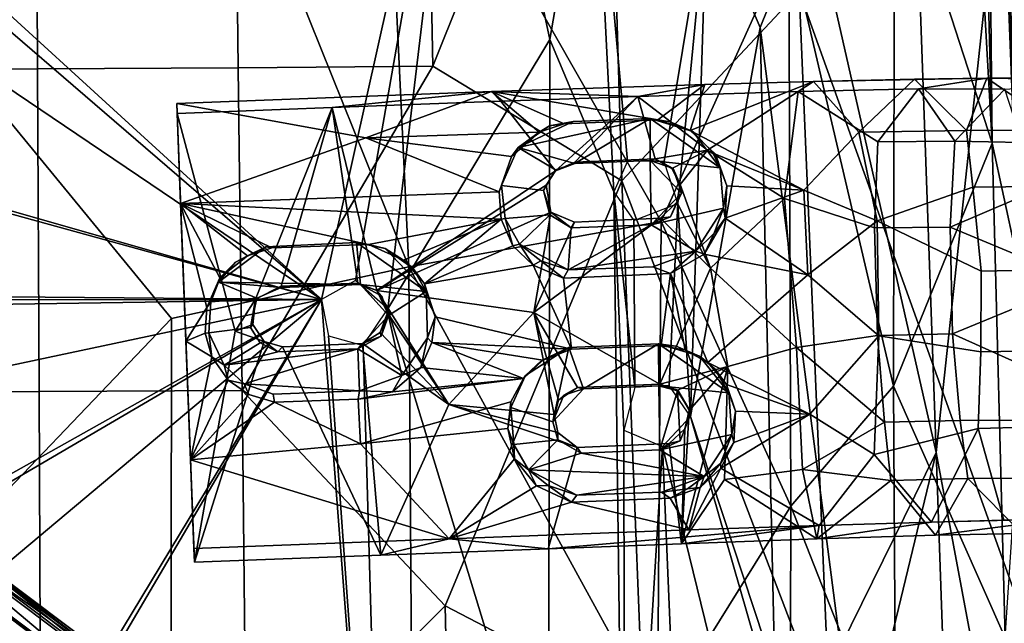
# Model space of a CAD drawing. Header units: millimetres. Extents: x -340 to 319, y -456 to 358.
# Tile 64 of 88: x 110 to 243, y -64 to 17. Entities that reach past the tile are written whole.
import ezdxf

# ---------------------------------------------------------------- set-up
doc = ezdxf.new("R2010")
doc.units = ezdxf.units.MM
doc.layers.add('Layer 01', color=7, linetype='Continuous', true_color=0x000000)

msp = doc.modelspace()

# ---------------------------------------------------------------- linework, layer by layer
at = {"layer": 'Layer 01'}
for points in [[(247.077, -67.779, 463.372), (215.162, 21.343, 462.365), (237.594, 147.547, 450.604), (238.937, 143.584, 450.649)], [(242.605, 41.798, 448.369), (238.786, 146.081, 450.23), (248.409, -103.937, 465.24)], [(245.947, -21.081, 488.82), (238.937, 143.584, 450.649), (239.878, 133.916, 478.123)], [(245.947, -21.081, 488.82), (247.077, -67.779, 463.372), (238.937, 143.584, 450.649)], [(241.238, 0.803, 490.419), (233.457, 139.451, 482.394), (228.051, 41.486, 493.277)], [(233.457, 139.451, 482.394), (241.238, 0.803, 490.419), (237.676, 138.309, 479.515)], [(237.676, 138.309, 479.515), (241.238, 0.803, 490.419), (239.878, 133.916, 478.123)], [(241.238, 0.803, 490.419), (245.947, -21.081, 488.82), (239.878, 133.916, 478.123)], [(191.168, -4.322, 461.595), (188.997, 69.402, 457.997), (195.751, 101.088, 457.156), (215.162, 21.343, 462.365)], [(96.874, 78.265, 487.692), (68.302, 32.736, 489.577), (98.474, 15.808, 491.13), (131.151, 61.697, 489.978)], [(194.159, 73.951, 494.015), (158.961, 56.062, 492.027), (196.52, -9.808, 499.038), (213.733, 28.409, 496.799)], [(16.733, 70.079, 431.97), (150.574, -20.344, 437.249), (-75.512, 44.247, 433.477)], [(16.733, 70.079, 431.97), (75.25, 44.56, 433.459), (150.574, -20.344, 437.249)], [(165.634, 11.208, 456.899), (164.764, 54.795, 455.488), (188.997, 69.402, 457.997)], [(165.634, 11.208, 456.899), (188.997, 69.402, 457.997), (191.168, -4.322, 461.595)], [(-75.512, 44.247, 433.477), (150.574, -20.344, 437.249), (-170.228, 68.124, 432.078)], [(-153.663, -17.77, 437.099), (-170.228, 68.124, 432.078), (150.574, -20.344, 437.249)], [(150.574, -20.344, 437.249), (79.24, 44.84, 433.442), (170.187, 67.586, 432.108)], [(170.187, 67.586, 432.108), (155.177, -17.749, 437.098), (150.574, -20.344, 437.249)], [(159.543, -21.582, 437.3), (155.177, -17.749, 437.098), (170.187, 67.586, 432.108)], [(159.543, -21.582, 437.3), (170.187, 67.586, 432.108), (181.431, 14.776, 435.262)], [(170.187, 67.586, 432.108), (187.355, 49.067, 433.617), (181.431, 14.776, 435.262)], [(131.151, 61.697, 489.978), (98.474, 15.808, 491.13), (130.323, -22.884, 494.309), (162.389, -15.926, 496.134)], [(131.151, 61.697, 489.978), (162.389, -15.926, 496.134), (158.961, 56.062, 492.027)], [(158.961, 56.062, 492.027), (162.389, -15.926, 496.134), (196.52, -9.808, 499.038)], [(138.847, 54.581, 452.568), (139.33, 10.981, 453.458), (112.225, 10.834, 451.201), (112.019, 54.435, 450.512)], [(164.764, 54.795, 455.488), (165.634, 11.208, 456.899), (139.33, 10.981, 453.458), (138.847, 54.581, 452.568)], [(112.019, 54.435, 450.512), (112.225, 10.834, 451.201), (84.643, 10.745, 449.707), (84.579, 54.345, 449.048)], [(187.355, 49.067, 433.617), (190.093, -5.783, 436.857), (181.431, 14.776, 435.262)], [(196.897, -1.701, 437.249), (191.963, -1.642, 436.803), (187.355, 49.067, 433.617), (202.685, 33.259, 436.203)], [(191.963, -1.642, 436.803), (190.093, -5.783, 436.857), (187.355, 49.067, 433.617)], [(79.24, 44.84, 433.442), (150.574, -20.344, 437.249), (75.25, 44.56, 433.459)], [(213.733, 28.409, 496.799), (227.901, -32.03, 498.697), (228.051, 41.486, 493.277)], [(227.901, -32.03, 498.697), (241.238, 0.803, 490.419), (228.051, 41.486, 493.277)], [(242.605, 41.798, 448.369), (233.668, -41.006, 448.219), (231.539, 18.521, 444.646)], [(233.668, -41.006, 448.219), (242.605, 41.798, 448.369), (249.026, -123.079, 458.139)], [(249.026, -123.079, 458.139), (242.605, 41.798, 448.369), (248.409, -103.937, 465.24)], [(202.685, 33.259, 436.203), (216.757, 33.547, 439.177), (209.888, 16.418, 438.432)], [(220.758, -67.272, 445.333), (209.888, 16.418, 438.432), (216.757, 33.547, 439.177), (233.668, -41.006, 448.219)], [(231.539, 18.521, 444.646), (233.668, -41.006, 448.219), (216.757, 33.547, 439.177)], [(202.685, 33.259, 436.203), (198.734, -7.37, 437.845), (196.897, -1.701, 437.249)], [(198.734, -7.37, 437.845), (202.685, 33.259, 436.203), (200.472, -36.142, 439.593)], [(200.472, -36.142, 439.593), (202.685, 33.259, 436.203), (209.888, 16.418, 438.432)], [(196.52, -9.808, 499.038), (214.018, -48.264, 501.477), (213.733, 28.409, 496.799)], [(213.733, 28.409, 496.799), (214.018, -48.264, 501.477), (227.901, -32.03, 498.697)], [(219.324, -77.985, 468.248), (191.168, -4.322, 461.595), (215.162, 21.343, 462.365)], [(219.324, -77.985, 468.248), (215.162, 21.343, 462.365), (247.077, -67.779, 463.372)], [(200.472, -36.142, 439.593), (209.888, 16.418, 438.432), (211.859, -70.66, 443.409)], [(220.758, -67.272, 445.333), (211.859, -70.66, 443.409), (209.888, 16.418, 438.432)], [(98.474, 15.808, 491.13), (98.701, -55.944, 494.597), (130.323, -22.884, 494.309)], [(181.249, -92.842, 441.516), (159.543, -21.582, 437.3), (181.431, 14.776, 435.262)], [(191.59, -123.612, 443.713), (181.249, -92.842, 441.516), (181.431, 14.776, 435.262), (190.093, -5.783, 436.857)], [(112.225, 10.834, 451.201), (112.433, -32.78, 452.535), (84.68, -32.869, 451.021), (84.643, 10.745, 449.707)], [(139.33, 10.981, 453.458), (139.847, -32.633, 454.924), (112.433, -32.78, 452.535), (112.225, 10.834, 451.201)], [(139.847, -32.633, 454.924), (139.33, 10.981, 453.458), (165.634, 11.208, 456.899)], [(167.312, -61.714, 460.051), (139.847, -32.633, 454.924), (165.634, 11.208, 456.899), (191.168, -4.322, 461.595)], [(240.536, 9.567, 426.03), (217.074, 9.137, 422.606), (215.016, 7.786, 440.102), (231.272, 8.139, 442.572)], [(230.728, 9.435, 424.237), (217.074, 9.137, 422.606), (240.536, 9.567, 426.03)], [(223.2, 2.285, 422.53), (217.074, 9.137, 422.606), (230.728, 9.435, 424.237)], [(230.728, 9.435, 424.237), (237.785, 2.491, 424.632), (223.2, 2.285, 422.53)], [(237.785, 2.491, 424.632), (230.728, 9.435, 424.237), (240.536, 9.567, 426.03)], [(231.272, 8.139, 442.572), (242.948, 8.075, 446.885), (260.665, 9.269, 434.02), (240.536, 9.567, 426.03)], [(237.785, 2.491, 424.632), (240.536, 9.567, 426.03), (250.9, 2.568, 427.916)], [(240.536, 9.567, 426.03), (248.712, 9.573, 428.244), (250.9, 2.568, 427.916)], [(248.712, 9.573, 428.244), (240.536, 9.567, 426.03), (255.438, 9.469, 430.942)], [(255.438, 9.469, 430.942), (240.536, 9.567, 426.03), (260.665, 9.269, 434.02)], [(202.403, 8.729, 421.543), (196.031, 3.921, 420.823), (173.576, 7.775, 420.421)], [(202.403, 8.729, 421.543), (173.576, 7.775, 420.421), (193.362, 7.101, 438.612)], [(215.016, 7.786, 440.102), (217.074, 9.137, 422.606), (202.403, 8.729, 421.543), (193.362, 7.101, 438.612)], [(200.429, 2.495, 420.816), (196.031, 3.921, 420.823), (202.403, 8.729, 421.543)], [(200.429, 2.495, 420.816), (217.074, 9.137, 422.606), (223.2, 2.285, 422.53), (215.787, -5.543, 421.487)], [(217.074, 9.137, 422.606), (200.429, 2.495, 420.816), (202.403, 8.729, 421.543)], [(215.016, 7.786, 440.102), (225.794, 0.948, 442.743), (231.272, 8.139, 442.572)], [(231.272, 8.139, 442.572), (225.794, 0.948, 442.743), (236.207, 1.081, 445.478)], [(242.948, 8.075, 446.885), (231.272, 8.139, 442.572), (236.207, 1.081, 445.478)], [(245.275, 0.886, 450.563), (242.948, 8.075, 446.885), (236.207, 1.081, 445.478)], [(156.598, 1.495, 419.766), (131.036, 6.17, 419.997), (173.576, 7.775, 420.421)], [(173.576, 7.775, 420.421), (131.036, 6.17, 419.997), (131.085, 4.79, 437.391), (152.011, 5.596, 437.571)], [(152.011, 5.596, 437.571), (174.832, 6.449, 437.99), (173.576, 7.775, 420.421)], [(180.001, 2.263, 420.222), (156.598, 1.495, 419.766), (173.576, 7.775, 420.421)], [(173.576, 7.775, 420.421), (183.397, 3.411, 420.379), (180.001, 2.263, 420.222)], [(183.397, 3.411, 420.379), (173.576, 7.775, 420.421), (196.031, 3.921, 420.823)], [(193.362, 7.101, 438.612), (173.576, 7.775, 420.421), (174.832, 6.449, 437.99)], [(174.832, 6.449, 437.99), (182.198, -2.93, 438.969), (193.362, 7.101, 438.612)], [(193.362, 7.101, 438.612), (182.198, -2.93, 438.969), (184.835, -1.769, 438.998)], [(193.362, 7.101, 438.612), (184.835, -1.769, 438.998), (195.666, -1.343, 439.555)], [(215.016, 7.786, 440.102), (193.362, 7.101, 438.612), (202.772, -0.147, 439.966)], [(202.772, -0.147, 439.966), (193.362, 7.101, 438.612), (195.666, -1.343, 439.555)], [(213.162, -6.667, 441.7), (215.016, 7.786, 440.102), (202.772, -0.147, 439.966)], [(225.794, 0.948, 442.743), (215.016, 7.786, 440.102), (213.162, -6.667, 441.7), (225.339, -10.659, 444.086)], [(156.598, 1.495, 419.766), (131.554, -7.344, 419.221), (131.036, 6.17, 419.997)], [(131.554, -7.344, 419.221), (131.085, 4.79, 437.391), (131.036, 6.17, 419.997)], [(138.93, -24.59, 439.176), (141.673, -20.268, 438.936), (152.011, 5.596, 437.571), (131.085, 4.79, 437.391)], [(141.673, -20.268, 438.936), (145.155, -18.55, 438.912), (152.011, 5.596, 437.571)], [(155.481, -18.145, 439.074), (152.011, 5.596, 437.571), (145.155, -18.55, 438.912)], [(174.832, 6.449, 437.99), (152.011, 5.596, 437.571), (158.077, -19.115, 439.18), (182.198, -2.93, 438.969)], [(152.011, 5.596, 437.571), (155.481, -18.145, 439.074), (158.077, -19.115, 439.18)], [(132.27, -25.95, 419.822), (131.085, 4.79, 437.391), (131.554, -7.344, 419.221)], [(131.085, 4.79, 437.391), (132.27, -25.95, 419.822), (133.415, -55.84, 440.914)], [(133.415, -55.84, 440.914), (138.93, -24.59, 439.176), (131.085, 4.79, 437.391)], [(184.842, -1.958, 430.946), (177.154, 0.222, 430.801), (195.002, 4.126, 430.613)], [(195.002, 4.126, 430.613), (177.154, 0.222, 430.801), (184.622, 3.722, 430.614)], [(184.622, 3.722, 430.614), (183.397, 3.411, 420.379), (196.031, 3.921, 420.823), (195.002, 4.126, 430.613)], [(184.842, -1.958, 430.946), (195.002, 4.126, 430.613), (195.004, -1.565, 430.946)], [(197.696, 3.687, 427.93), (195.002, 4.126, 430.613), (196.031, 3.921, 420.823)], [(200.782, 2.355, 427.749), (195.002, 4.126, 430.613), (197.696, 3.687, 427.93)], [(204.485, -2.542, 431.025), (195.002, 4.126, 430.613), (200.782, 2.355, 427.749)], [(204.485, -2.542, 431.025), (195.004, -1.565, 430.946), (195.002, 4.126, 430.613)], [(177.154, 0.222, 430.801), (181.392, 3.112, 430.651), (184.622, 3.722, 430.614)], [(177.154, 0.222, 430.801), (180.001, 2.263, 420.222), (181.392, 3.112, 430.651)], [(181.392, 3.112, 430.651), (180.001, 2.263, 420.222), (183.397, 3.411, 420.379)], [(183.397, 3.411, 420.379), (184.622, 3.722, 430.614), (181.392, 3.112, 430.651)], [(197.696, 3.687, 427.93), (196.031, 3.921, 420.823), (200.429, 2.495, 420.816)], [(197.696, 3.687, 427.93), (200.429, 2.495, 420.816), (200.782, 2.355, 427.749)], [(131.554, -7.344, 419.221), (156.598, 1.495, 419.766), (174.586, -5.767, 419.758)], [(176.249, -1.024, 419.96), (156.598, 1.495, 419.766), (180.001, 2.263, 420.222)], [(174.586, -5.767, 419.758), (156.598, 1.495, 419.766), (176.249, -1.024, 419.96)], [(180.001, 2.263, 420.222), (177.154, 0.222, 430.801), (176.249, -1.024, 419.96)], [(203.829, -0.698, 420.933), (203.45, -0.43, 428.183), (200.782, 2.355, 427.749), (200.429, 2.495, 420.816)], [(203.829, -0.698, 420.933), (200.429, 2.495, 420.816), (215.787, -5.543, 421.487)], [(204.485, -2.542, 431.025), (200.782, 2.355, 427.749), (203.45, -0.43, 428.183)], [(225.714, -9.705, 422.368), (215.787, -5.543, 421.487), (223.2, 2.285, 422.53)], [(223.2, 2.285, 422.53), (237.785, 2.491, 424.632), (238.622, -5.149, 424.299), (225.714, -9.705, 422.368)], [(237.785, 2.491, 424.632), (250.9, 2.568, 427.916), (251.941, -5.031, 427.576), (238.622, -5.149, 424.299)], [(176.249, -1.024, 419.96), (177.154, 0.222, 430.801), (174.915, -4.911, 431.095), (174.586, -5.767, 419.758)], [(180.603, -5.622, 431.151), (174.915, -4.911, 431.095), (177.154, 0.222, 430.801), (182.232, -2.811, 430.996)], [(184.842, -1.958, 430.946), (182.232, -2.811, 430.996), (177.154, 0.222, 430.801)], [(225.794, 0.948, 442.743), (225.339, -10.659, 444.086), (235.553, -10.573, 447.015), (236.207, 1.081, 445.478)], [(227.901, -32.03, 498.697), (243.001, -66.02, 494.912), (241.238, 0.803, 490.419)], [(236.207, 1.081, 445.478), (235.553, -10.573, 447.015), (244.537, -6.735, 451.685), (245.275, 0.886, 450.563)], [(241.238, 0.803, 490.419), (243.001, -66.02, 494.912), (245.947, -21.081, 488.82)], [(197.956, -2.62, 439.831), (202.772, -0.147, 439.966), (195.666, -1.343, 439.555)], [(197.956, -2.62, 439.831), (199.085, -4.795, 440.105), (202.772, -0.147, 439.966)], [(203.153, -16.092, 441.343), (213.162, -6.667, 441.7), (202.772, -0.147, 439.966), (199.085, -4.795, 440.105)], [(203.45, -0.43, 428.183), (203.829, -0.698, 420.933), (204.485, -2.542, 431.025)], [(205.364, -4.972, 420.868), (204.485, -2.542, 431.025), (203.829, -0.698, 420.933)], [(205.364, -4.972, 420.868), (203.829, -0.698, 420.933), (215.787, -5.543, 421.487)], [(182.198, -2.93, 438.969), (184.842, -1.958, 430.946), (184.835, -1.769, 438.998)], [(182.232, -2.811, 430.996), (184.842, -1.958, 430.946), (182.198, -2.93, 438.969)], [(184.842, -1.958, 430.946), (195.004, -1.565, 430.946), (195.666, -1.343, 439.555), (184.835, -1.769, 438.998)], [(198.13, -2.641, 433.091), (195.666, -1.343, 439.555), (195.004, -1.565, 430.946)], [(195.004, -1.565, 430.946), (204.485, -2.542, 431.025), (204.905, -7.993, 431.338), (195.167, -10.236, 431.452)], [(199.258, -5.976, 433.476), (198.13, -2.641, 433.091), (195.004, -1.565, 430.946)], [(195.004, -1.565, 430.946), (195.167, -10.236, 431.452), (199.258, -5.976, 433.476)], [(197.956, -2.62, 439.831), (195.666, -1.343, 439.555), (198.13, -2.641, 433.091)], [(198.13, -2.641, 433.091), (199.085, -4.795, 440.105), (197.956, -2.62, 439.831)], [(198.13, -2.641, 433.091), (199.258, -5.976, 433.476), (199.085, -4.795, 440.105)], [(204.905, -7.993, 431.338), (204.485, -2.542, 431.025), (205.364, -4.972, 420.868)], [(180.941, -4.885, 439.055), (182.198, -2.93, 438.969), (158.077, -19.115, 439.18)], [(182.232, -2.811, 430.996), (182.198, -2.93, 438.969), (180.941, -4.885, 439.055), (180.603, -5.622, 431.151)], [(181.582, -8.527, 439.349), (180.941, -4.885, 439.055), (158.077, -19.115, 439.18)], [(167.312, -61.714, 460.051), (191.168, -4.322, 461.595), (194.032, -75.633, 465.582)], [(174.915, -4.911, 431.095), (175.421, -9.388, 431.358), (174.859, -9.464, 419.729), (174.586, -5.767, 419.758)], [(180.603, -5.622, 431.151), (181.473, -8.877, 431.342), (175.421, -9.388, 431.358), (174.915, -4.911, 431.095)], [(180.603, -5.622, 431.151), (180.941, -4.885, 439.055), (181.582, -8.527, 439.349)], [(194.032, -75.633, 465.582), (191.168, -4.322, 461.595), (219.324, -77.985, 468.248)], [(199.085, -4.795, 440.105), (199.258, -5.976, 433.476), (198.622, -7.2, 440.273)], [(198.622, -7.2, 440.273), (203.153, -16.092, 441.343), (199.085, -4.795, 440.105)], [(205.161, -9.336, 420.786), (204.905, -7.993, 431.338), (205.364, -4.972, 420.868)], [(205.364, -4.972, 420.868), (215.787, -5.543, 421.487), (205.161, -9.336, 420.786)], [(238.622, -5.149, 424.299), (239.747, -16.502, 424.472), (225.714, -9.705, 422.368)], [(238.622, -5.149, 424.299), (251.941, -5.031, 427.576), (252.824, -16.225, 427.634), (239.747, -16.502, 424.472)], [(131.554, -7.344, 419.221), (174.586, -5.767, 419.758), (174.859, -9.464, 419.729)], [(181.473, -8.877, 431.342), (180.603, -5.622, 431.151), (181.582, -8.527, 439.349)], [(192.96, -32.209, 438.609), (190.093, -5.783, 436.857), (192.789, -9.67, 437.326)], [(192.96, -32.209, 438.609), (191.466, -37.993, 438.811), (190.093, -5.783, 436.857)], [(190.093, -5.783, 436.857), (191.466, -37.993, 438.811), (191.59, -123.612, 443.713)], [(199.258, -5.976, 433.476), (195.167, -10.236, 431.452), (197.774, -9.143, 433.616)], [(197.774, -9.143, 433.616), (198.622, -7.2, 440.273), (199.258, -5.976, 433.476)], [(216.319, -17.018, 421.648), (205.161, -9.336, 420.786), (215.787, -5.543, 421.487)], [(225.714, -9.705, 422.368), (216.319, -17.018, 421.648), (215.787, -5.543, 421.487)], [(143.872, -13.365, 419.386), (140.579, -14.417, 419.379), (131.554, -7.344, 419.221)], [(131.554, -7.344, 419.221), (140.579, -14.417, 419.379), (136.834, -17.421, 419.437)], [(131.554, -7.344, 419.221), (136.834, -17.421, 419.437), (135.085, -21.399, 419.589)], [(143.872, -13.365, 419.386), (131.554, -7.344, 419.221), (156.926, -12.918, 419.498)], [(174.859, -9.464, 419.729), (156.926, -12.918, 419.498), (131.554, -7.344, 419.221)], [(135.085, -21.399, 419.589), (132.27, -25.95, 419.822), (131.554, -7.344, 419.221)], [(192.96, -32.209, 438.609), (192.789, -9.67, 437.326), (198.734, -7.37, 437.845), (197.594, -31.943, 439.069)], [(198.622, -7.2, 440.273), (197.774, -9.143, 433.616), (196.396, -9.325, 440.328)], [(196.396, -9.325, 440.328), (203.153, -16.092, 441.343), (198.622, -7.2, 440.273)], [(200.472, -36.142, 439.593), (197.594, -31.943, 439.069), (198.734, -7.37, 437.845)], [(203.153, -16.092, 441.343), (214.784, -26.815, 443.289), (213.162, -6.667, 441.7)], [(213.162, -6.667, 441.7), (214.784, -26.815, 443.289), (225.746, -25.199, 445.132), (225.339, -10.659, 444.086)], [(244.228, -14.16, 452.503), (244.537, -6.735, 451.685), (235.553, -10.573, 447.015)], [(181.582, -8.527, 439.349), (158.077, -19.115, 439.18), (179.279, -22.109, 440.081)], [(177.336, -12.856, 431.565), (175.421, -9.388, 431.358), (181.473, -8.877, 431.342)], [(183.938, -16.325, 431.782), (177.336, -12.856, 431.565), (181.473, -8.877, 431.342), (184.351, -10.66, 431.454)], [(184.805, -9.878, 439.593), (181.582, -8.527, 439.349), (179.279, -22.109, 440.081)], [(181.582, -8.527, 439.349), (184.351, -10.66, 431.454), (181.473, -8.877, 431.342)], [(184.805, -9.878, 439.593), (184.351, -10.66, 431.454), (181.582, -8.527, 439.349)], [(204.905, -7.993, 431.338), (201.195, -13.785, 431.672), (195.167, -10.236, 431.452)], [(197.774, -9.143, 433.616), (195.167, -10.236, 431.452), (196.396, -9.325, 440.328)], [(203.679, -11.368, 428.588), (201.195, -13.785, 431.672), (204.905, -7.993, 431.338)], [(204.905, -7.993, 431.338), (205.161, -9.336, 420.786), (203.679, -11.368, 428.588)], [(174.859, -9.464, 419.729), (161.692, -14.999, 419.609), (156.926, -12.918, 419.498)], [(164.534, -18.214, 419.739), (161.692, -14.999, 419.609), (174.859, -9.464, 419.729)], [(196.023, -77.226, 502.316), (196.52, -9.808, 499.038), (162.389, -15.926, 496.134)], [(174.859, -9.464, 419.729), (176.436, -13.071, 419.828), (164.534, -18.214, 419.739)], [(175.421, -9.388, 431.358), (176.436, -13.071, 419.828), (174.859, -9.464, 419.729)], [(177.336, -12.856, 431.565), (176.436, -13.071, 419.828), (175.421, -9.388, 431.358)], [(179.279, -22.109, 440.081), (196.396, -9.325, 440.328), (184.805, -9.878, 439.593)], [(196.308, -31.772, 441.577), (203.153, -16.092, 441.343), (196.396, -9.325, 440.328), (179.279, -22.109, 440.081)], [(201.195, -13.785, 431.672), (183.938, -16.325, 431.782), (195.167, -10.236, 431.452)], [(183.938, -16.325, 431.782), (184.351, -10.66, 431.454), (195.167, -10.236, 431.452)], [(184.351, -10.66, 431.454), (184.805, -9.878, 439.593), (196.396, -9.325, 440.328), (195.167, -10.236, 431.452)], [(196.52, -9.808, 499.038), (196.023, -77.226, 502.316), (214.018, -48.264, 501.477)], [(203.679, -11.368, 428.588), (205.161, -9.336, 420.786), (202.307, -14.199, 420.724)], [(216.319, -17.018, 421.648), (202.307, -14.199, 420.724), (205.161, -9.336, 420.786)], [(216.319, -17.018, 421.648), (225.714, -9.705, 422.368), (225.903, -25.253, 423.009)], [(225.339, -10.659, 444.086), (225.746, -25.199, 445.132), (235.877, -24.99, 448.112), (235.553, -10.573, 447.015)], [(239.747, -16.502, 424.472), (239.709, -27.394, 425.241), (225.903, -25.253, 423.009), (225.714, -9.705, 422.368)], [(235.553, -10.573, 447.015), (235.877, -24.99, 448.112), (244.32, -21.516, 453.051), (244.228, -14.16, 452.503)], [(202.307, -14.199, 420.724), (201.195, -13.785, 431.672), (203.679, -11.368, 428.588)], [(155.336, -12.628, 431.498), (155.848, -18.295, 431.845), (136.663, -18.001, 431.773), (143.062, -13.198, 431.501)], [(143.062, -13.198, 431.501), (136.663, -18.001, 431.773), (138.972, -15.289, 431.603)], [(143.062, -13.198, 431.501), (138.972, -15.289, 431.603), (140.579, -14.417, 419.379)], [(143.872, -13.365, 419.386), (143.062, -13.198, 431.501), (140.579, -14.417, 419.379)], [(155.336, -12.628, 431.498), (143.062, -13.198, 431.501), (143.872, -13.365, 419.386), (156.926, -12.918, 419.498)], [(159.208, -13.441, 427.237), (155.336, -12.628, 431.498), (156.926, -12.918, 419.498)], [(159.208, -13.441, 427.237), (164.757, -19.234, 431.906), (155.336, -12.628, 431.498)], [(164.757, -19.234, 431.906), (155.848, -18.295, 431.845), (155.336, -12.628, 431.498)], [(156.926, -12.918, 419.498), (161.692, -14.999, 419.609), (159.208, -13.441, 427.237)], [(164.534, -18.214, 419.739), (176.436, -13.071, 419.828), (179.22, -15.686, 419.959)], [(177.336, -12.856, 431.565), (179.22, -15.686, 419.959), (176.436, -13.071, 419.828)], [(180.217, -15.116, 431.706), (179.22, -15.686, 419.959), (177.336, -12.856, 431.565)], [(177.336, -12.856, 431.565), (183.938, -16.325, 431.782), (180.217, -15.116, 431.706)], [(140.579, -14.417, 419.379), (138.972, -15.289, 431.603), (136.834, -17.421, 419.437)], [(159.208, -13.441, 427.237), (161.692, -14.999, 419.609), (162.959, -16.131, 425.912)], [(159.208, -13.441, 427.237), (162.959, -16.131, 425.912), (164.757, -19.234, 431.906)], [(201.195, -13.785, 431.672), (195.385, -15.915, 431.784), (183.938, -16.325, 431.782)], [(201.195, -13.785, 431.672), (197.759, -16.825, 420.527), (195.385, -15.915, 431.784)], [(197.759, -16.825, 420.527), (201.195, -13.785, 431.672), (202.307, -14.199, 420.724)], [(197.759, -16.825, 420.527), (202.307, -14.199, 420.724), (216.319, -17.018, 421.648), (202.818, -28.85, 421.547)], [(162.894, -90.639, 499.473), (162.389, -15.926, 496.134), (130.323, -22.884, 494.309), (130.221, -95.365, 497.42)], [(138.972, -15.289, 431.603), (136.663, -18.001, 431.773), (136.834, -17.421, 419.437)], [(164.534, -18.214, 419.739), (162.959, -16.131, 425.912), (161.692, -14.999, 419.609)], [(162.389, -15.926, 496.134), (162.894, -90.639, 499.473), (196.023, -77.226, 502.316)], [(164.534, -18.214, 419.739), (179.22, -15.686, 419.959), (184.393, -27.059, 420.711), (165.974, -22.688, 420.024)], [(179.22, -15.686, 419.959), (180.217, -15.116, 431.706), (183.32, -17.432, 420.123)], [(179.22, -15.686, 419.959), (183.32, -17.432, 420.123), (184.393, -27.059, 420.711)], [(183.938, -16.325, 431.782), (183.32, -17.432, 420.123), (180.217, -15.116, 431.706)], [(183.32, -17.432, 420.123), (183.938, -16.325, 431.782), (195.385, -15.915, 431.784), (197.759, -16.825, 420.527)], [(164.757, -19.234, 431.906), (162.959, -16.131, 425.912), (164.534, -18.214, 419.739)], [(197.759, -16.825, 420.527), (196.517, -26.552, 421.153), (184.393, -27.059, 420.711), (183.32, -17.432, 420.123)], [(205.495, -29.386, 442.275), (203.153, -16.092, 441.343), (196.308, -31.772, 441.577)], [(199.748, -27.183, 421.36), (196.517, -26.552, 421.153), (197.759, -16.825, 420.527)], [(199.748, -27.183, 421.36), (197.759, -16.825, 420.527), (202.818, -28.85, 421.547)], [(225.903, -25.253, 423.009), (216.585, -35.803, 423.332), (202.818, -28.85, 421.547), (216.319, -17.018, 421.648)], [(205.495, -29.386, 442.275), (214.784, -26.815, 443.289), (203.153, -16.092, 441.343)], [(239.747, -16.502, 424.472), (252.824, -16.225, 427.634), (253.114, -27.165, 428.515), (239.709, -27.394, 425.241)], [(-149.825, -20.604, 437.265), (-153.663, -17.77, 437.099), (150.574, -20.344, 437.249)], [(136.834, -17.421, 419.437), (136.663, -18.001, 431.773), (135.618, -20.666, 431.922), (135.085, -21.399, 419.589)], [(136.663, -18.001, 431.773), (141.842, -20.161, 431.919), (135.618, -20.666, 431.922)], [(145.16, -18.716, 431.834), (141.842, -20.161, 431.919), (136.663, -18.001, 431.773)], [(136.663, -18.001, 431.773), (155.848, -18.295, 431.845), (145.16, -18.716, 431.834)], [(145.16, -18.716, 431.834), (145.155, -18.55, 438.912), (141.673, -20.268, 438.936), (141.842, -20.161, 431.919)], [(145.155, -18.55, 438.912), (145.16, -18.716, 431.834), (155.848, -18.295, 431.845), (155.481, -18.145, 439.074)], [(155.848, -18.295, 431.845), (158.077, -19.115, 439.18), (155.481, -18.145, 439.074)], [(164.757, -19.234, 431.906), (159.642, -22.498, 432.087), (155.848, -18.295, 431.845)], [(158.742, -19.89, 434.209), (158.077, -19.115, 439.18), (155.848, -18.295, 431.845)], [(158.742, -19.89, 434.209), (155.848, -18.295, 431.845), (159.642, -22.498, 432.087)], [(164.534, -18.214, 419.739), (165.974, -22.688, 420.024), (164.757, -19.234, 431.906)], [(158.742, -19.89, 434.209), (159.494, -22.135, 439.406), (158.077, -19.115, 439.18)], [(158.077, -19.115, 439.18), (159.494, -22.135, 439.406), (167.811, -34.508, 440.332)], [(179.279, -22.109, 440.081), (158.077, -19.115, 439.18), (167.811, -34.508, 440.332)], [(159.642, -22.498, 432.087), (159.494, -22.135, 439.406), (158.742, -19.89, 434.209)], [(161.462, -30.584, 432.563), (159.642, -22.498, 432.087), (164.757, -19.234, 431.906), (164.939, -25.497, 432.275)], [(165.974, -22.688, 420.024), (164.939, -25.497, 432.275), (164.757, -19.234, 431.906)], [(150.574, -20.344, 437.249), (-74.704, -146.791, 444.636), (-179.362, -90.332, 441.339)], [(-179.362, -90.332, 441.339), (-150.609, -24.858, 437.513), (150.574, -20.344, 437.249)], [(150.574, -20.344, 437.249), (-150.609, -24.858, 437.513), (-149.825, -20.604, 437.265)], [(-71.543, -150.43, 444.848), (150.574, -20.344, 437.249), (-85.976, -218.806, 448.843)], [(72.472, -149.481, 444.793), (-85.976, -218.806, 448.843), (150.574, -20.344, 437.249)], [(-71.543, -150.43, 444.848), (-74.704, -146.791, 444.636), (150.574, -20.344, 437.249)], [(76.233, -146.59, 444.624), (72.472, -149.481, 444.793), (150.574, -20.344, 437.249)], [(76.233, -146.59, 444.624), (150.574, -20.344, 437.249), (159.341, -134.049, 443.891)], [(135.085, -21.399, 419.589), (135.618, -20.666, 431.922), (135.354, -24.835, 432.161), (134.86, -24.876, 419.791)], [(135.618, -20.666, 431.922), (141.842, -20.161, 431.919), (141.007, -24.132, 432.144), (135.354, -24.835, 432.161)], [(141.326, -23.707, 439.154), (141.673, -20.268, 438.936), (138.93, -24.59, 439.176)], [(141.673, -20.268, 438.936), (141.007, -24.132, 432.144), (141.842, -20.161, 431.919)], [(141.007, -24.132, 432.144), (141.673, -20.268, 438.936), (141.326, -23.707, 439.154)], [(150.574, -20.344, 437.249), (151.555, -25.239, 437.536), (159.341, -134.049, 443.891)], [(132.27, -25.95, 419.822), (135.085, -21.399, 419.589), (134.86, -24.876, 419.791)], [(161.462, -30.584, 432.563), (155.485, -26.995, 432.34), (159.642, -22.498, 432.087)], [(159.642, -22.498, 432.087), (155.485, -26.995, 432.34), (158.64, -25.263, 436.547)], [(159.543, -21.582, 437.3), (181.249, -92.842, 441.516), (159.341, -134.049, 443.891), (156.237, -26.564, 437.613)], [(158.64, -25.263, 436.547), (158.499, -24.809, 439.531), (159.494, -22.135, 439.406)], [(158.499, -24.809, 439.531), (167.811, -34.508, 440.332), (159.494, -22.135, 439.406)], [(158.64, -25.263, 436.547), (159.494, -22.135, 439.406), (159.642, -22.498, 432.087)], [(179.279, -22.109, 440.081), (167.811, -34.508, 440.332), (182.041, -35.887, 440.934)], [(196.308, -31.772, 441.577), (179.279, -22.109, 440.081), (185.177, -32.235, 440.913)], [(182.645, -33.925, 440.858), (185.177, -32.235, 440.913), (179.279, -22.109, 440.081)], [(182.645, -33.925, 440.858), (179.279, -22.109, 440.081), (182.041, -35.887, 440.934)], [(244.811, -28.996, 453.352), (244.32, -21.516, 453.051), (235.877, -24.99, 448.112)], [(98.701, -55.944, 494.597), (130.221, -95.365, 497.42), (130.323, -22.884, 494.309)], [(138.93, -24.59, 439.176), (142.84, -26.005, 439.314), (141.326, -23.707, 439.154)], [(142.84, -26.005, 439.314), (142.321, -26.177, 432.265), (141.007, -24.132, 432.144), (141.326, -23.707, 439.154)], [(165.974, -22.688, 420.024), (165.511, -26.128, 420.227), (164.939, -25.497, 432.275)], [(165.511, -26.128, 420.227), (165.974, -22.688, 420.024), (184.393, -27.059, 420.711)], [(123.423, -70.315, 156.115), (69.797, -29.586, 149.921), (62.613, -24.637, 172.266)], [(62.613, -24.637, 172.266), (93.148, -48.832, 165.252), (123.423, -70.315, 156.115)], [(134.86, -24.876, 419.791), (135.769, -28.099, 420.059), (132.27, -25.95, 419.822)], [(138.93, -24.59, 439.176), (133.415, -55.84, 440.914), (142.84, -26.005, 439.314)], [(134.86, -24.876, 419.791), (135.354, -24.835, 432.161), (135.769, -28.099, 420.059)], [(135.354, -24.835, 432.161), (141.007, -24.132, 432.144), (142.321, -26.177, 432.265), (137.423, -29.205, 432.426)], [(137.423, -29.205, 432.426), (135.769, -28.099, 420.059), (135.354, -24.835, 432.161)], [(156.237, -26.564, 437.613), (159.341, -134.049, 443.891), (151.555, -25.239, 437.536)], [(158.64, -25.263, 436.547), (155.485, -26.995, 432.34), (156.122, -26.286, 439.557)], [(158.64, -25.263, 436.547), (156.122, -26.286, 439.557), (158.499, -24.809, 439.531)], [(167.811, -34.508, 440.332), (158.499, -24.809, 439.531), (156.122, -26.286, 439.557)], [(225.746, -25.199, 445.132), (214.784, -26.815, 443.289), (226.693, -36.904, 445.433)], [(225.274, -41.273, 424.981), (216.585, -35.803, 423.332), (225.903, -25.253, 423.009)], [(225.903, -25.253, 423.009), (239.709, -27.394, 425.241), (239.359, -37.771, 426.491), (225.274, -41.273, 424.981)], [(225.746, -25.199, 445.132), (226.693, -36.904, 445.433), (236.903, -36.657, 448.279), (235.877, -24.99, 448.112)], [(235.877, -24.99, 448.112), (236.903, -36.657, 448.279), (245.71, -36.633, 453.407), (244.811, -28.996, 453.352)], [(132.886, -41.984, 421.517), (132.27, -25.95, 419.822), (135.769, -28.099, 420.059)], [(132.886, -41.984, 421.517), (133.415, -55.84, 440.914), (132.27, -25.95, 419.822)], [(142.84, -26.005, 439.314), (133.415, -55.84, 440.914), (158.628, -54.869, 441.18), (145.305, -26.729, 439.382)], [(137.423, -29.205, 432.426), (142.321, -26.177, 432.265), (144.705, -27.404, 432.343)], [(142.321, -26.177, 432.265), (142.84, -26.005, 439.314), (144.705, -27.404, 432.343)], [(144.705, -27.404, 432.343), (142.84, -26.005, 439.314), (145.305, -26.729, 439.382)], [(145.305, -26.729, 439.382), (156.122, -26.286, 439.557), (155.485, -26.995, 432.34), (144.705, -27.404, 432.343)], [(145.305, -26.729, 439.382), (158.628, -54.869, 441.18), (156.122, -26.286, 439.557)], [(158.628, -54.869, 441.18), (167.811, -34.508, 440.332), (156.122, -26.286, 439.557)], [(164.939, -25.497, 432.275), (164.002, -29.523, 420.535), (161.462, -30.584, 432.563)], [(164.939, -25.497, 432.275), (165.511, -26.128, 420.227), (164.002, -29.523, 420.535)], [(165.511, -26.128, 420.227), (177.883, -31.027, 420.929), (164.002, -29.523, 420.535)], [(177.883, -31.027, 420.929), (165.511, -26.128, 420.227), (180.495, -28.538, 420.791)], [(184.393, -27.059, 420.711), (180.495, -28.538, 420.791), (165.511, -26.128, 420.227)], [(184.038, -26.8, 432.392), (184.393, -27.059, 420.711), (196.517, -26.552, 421.153), (196.159, -26.303, 432.391)], [(186.01, -32.381, 432.723), (184.038, -26.8, 432.392), (196.159, -26.303, 432.391)], [(196.185, -31.981, 432.723), (186.01, -32.381, 432.723), (196.159, -26.303, 432.391)], [(196.159, -26.303, 432.391), (196.517, -26.552, 421.153), (198.536, -26.629, 429.82)], [(198.536, -26.629, 429.82), (201.678, -27.968, 429.644), (196.159, -26.303, 432.391)], [(201.678, -27.968, 429.644), (205.666, -32.942, 432.797), (196.159, -26.303, 432.391)], [(196.159, -26.303, 432.391), (205.666, -32.942, 432.797), (196.185, -31.981, 432.723)], [(199.748, -27.183, 421.36), (198.536, -26.629, 429.82), (196.517, -26.552, 421.153)], [(140.151, -31.71, 432.58), (137.423, -29.205, 432.426), (155.485, -26.995, 432.34)], [(137.423, -29.205, 432.426), (144.705, -27.404, 432.343), (155.485, -26.995, 432.34)], [(155.485, -26.995, 432.34), (155.704, -32.674, 432.672), (140.151, -31.71, 432.58)], [(155.704, -32.674, 432.672), (155.485, -26.995, 432.34), (161.462, -30.584, 432.563)], [(176.181, -34.92, 432.849), (178.146, -30.605, 432.6), (184.038, -26.8, 432.392), (181.839, -36.878, 432.976)], [(184.038, -26.8, 432.392), (178.146, -30.605, 432.6), (180.345, -28.56, 432.487)], [(180.495, -28.538, 420.791), (184.393, -27.059, 420.711), (184.038, -26.8, 432.392), (180.345, -28.56, 432.487)], [(186.01, -32.381, 432.723), (181.839, -36.878, 432.976), (184.038, -26.8, 432.392)], [(201.678, -27.968, 429.644), (198.536, -26.629, 429.82), (199.748, -27.183, 421.36)], [(202.818, -28.85, 421.547), (201.678, -27.968, 429.644), (199.748, -27.183, 421.36)], [(205.059, -44.647, 442.635), (215.614, -43.319, 443.628), (214.784, -26.815, 443.289), (205.495, -29.386, 442.275)], [(215.614, -43.319, 443.628), (226.693, -36.904, 445.433), (214.784, -26.815, 443.289)], [(239.709, -27.394, 425.241), (253.114, -27.165, 428.515), (252.576, -37.407, 429.73), (239.359, -37.771, 426.491)], [(137.975, -31.24, 420.344), (132.886, -41.984, 421.517), (135.769, -28.099, 420.059)], [(135.769, -28.099, 420.059), (137.423, -29.205, 432.426), (137.975, -31.24, 420.344)], [(137.423, -29.205, 432.426), (140.151, -31.71, 432.58), (137.975, -31.24, 420.344)], [(180.495, -28.538, 420.791), (180.345, -28.56, 432.487), (178.146, -30.605, 432.6), (177.883, -31.027, 420.929)], [(203.745, -29.717, 429.787), (201.678, -27.968, 429.644), (202.818, -28.85, 421.547)], [(201.678, -27.968, 429.644), (203.745, -29.717, 429.787), (205.666, -32.942, 432.797)], [(205.349, -31.834, 422.118), (203.745, -29.717, 429.787), (202.818, -28.85, 421.547)], [(216.585, -35.803, 423.332), (205.349, -31.834, 422.118), (202.818, -28.85, 421.547)], [(69.797, -29.586, 149.921), (123.423, -70.315, 156.115), (97.218, -50.193, 143.076)], [(155.704, -32.674, 432.672), (161.462, -30.584, 432.563), (160.182, -32.823, 420.803)], [(161.462, -30.584, 432.563), (164.002, -29.523, 420.535), (160.182, -32.823, 420.803)], [(177.883, -31.027, 420.929), (160.182, -32.823, 420.803), (164.002, -29.523, 420.535)], [(178.146, -30.605, 432.6), (176.181, -34.92, 432.849), (176.173, -34.165, 421.25), (177.883, -31.027, 420.929)], [(205.495, -29.386, 442.275), (196.308, -31.772, 441.577), (198.738, -32.566, 441.796)], [(205.495, -29.386, 442.275), (198.738, -32.566, 441.796), (200.281, -35.326, 442.017)], [(205.495, -29.386, 442.275), (200.281, -35.326, 442.017), (199.261, -53.339, 442.383)], [(199.261, -53.339, 442.383), (205.059, -44.647, 442.635), (205.495, -29.386, 442.275)], [(203.745, -29.717, 429.787), (205.349, -31.834, 422.118), (205.666, -32.942, 432.797)], [(137.975, -31.24, 420.344), (140.78, -33.167, 420.568), (132.886, -41.984, 421.517)], [(140.151, -31.71, 432.58), (140.78, -33.167, 420.568), (137.975, -31.24, 420.344)], [(144.06, -33.099, 432.632), (144.237, -34.21, 420.709), (140.78, -33.167, 420.568), (140.151, -31.71, 432.58)], [(155.704, -32.674, 432.672), (144.06, -33.099, 432.632), (140.151, -31.71, 432.58)], [(155.873, -39.82, 421.532), (155.56, -33.799, 420.807), (177.883, -31.027, 420.929), (176.173, -34.165, 421.25)], [(177.883, -31.027, 420.929), (155.56, -33.799, 420.807), (160.182, -32.823, 420.803)], [(186.01, -32.381, 432.723), (196.185, -31.981, 432.723), (196.308, -31.772, 441.577), (185.177, -32.235, 440.913)], [(196.308, -31.772, 441.577), (196.185, -31.981, 432.723), (198.726, -32.659, 434.704)], [(198.726, -32.659, 434.704), (198.738, -32.566, 441.796), (196.308, -31.772, 441.577)], [(206.545, -35.396, 422.625), (205.666, -32.942, 432.797), (205.349, -31.834, 422.118)], [(206.545, -35.396, 422.625), (205.349, -31.834, 422.118), (216.585, -35.803, 423.332)], [(112.433, -32.78, 452.535), (112.64, -88.474, 454.883), (85.505, -87.264, 453.333), (84.68, -32.869, 451.021)], [(139.847, -32.633, 454.924), (140.474, -88.676, 457.39), (112.64, -88.474, 454.883), (112.433, -32.78, 452.535)], [(144.237, -34.21, 420.709), (132.886, -41.984, 421.517), (140.78, -33.167, 420.568)], [(140.474, -88.676, 457.39), (139.847, -32.633, 454.924), (167.312, -61.714, 460.051)], [(144.237, -34.21, 420.709), (144.06, -33.099, 432.632), (155.704, -32.674, 432.672), (155.56, -33.799, 420.807)], [(155.56, -33.799, 420.807), (155.704, -32.674, 432.672), (160.182, -32.823, 420.803)], [(181.839, -36.878, 432.976), (186.01, -32.381, 432.723), (183.363, -33.249, 434.979)], [(181.839, -36.878, 432.976), (183.363, -33.249, 434.979), (182.645, -33.925, 440.858)], [(183.363, -33.249, 434.979), (185.177, -32.235, 440.913), (182.645, -33.925, 440.858)], [(185.177, -32.235, 440.913), (183.363, -33.249, 434.979), (186.01, -32.381, 432.723)], [(205.666, -32.942, 432.797), (206.044, -38.57, 433.118), (196.336, -40.659, 433.229), (196.185, -31.981, 432.723)], [(196.336, -40.659, 433.229), (198.726, -32.659, 434.704), (196.185, -31.981, 432.723)], [(198.726, -32.659, 434.704), (196.336, -40.659, 433.229), (199.049, -39.447, 435.216)], [(200.557, -35.645, 438.03), (198.738, -32.566, 441.796), (198.726, -32.659, 434.704)], [(198.726, -32.659, 434.704), (199.049, -39.447, 435.216), (200.557, -35.645, 438.03)], [(198.738, -32.566, 441.796), (200.557, -35.645, 438.03), (200.281, -35.326, 442.017)], [(205.666, -32.942, 432.797), (206.545, -35.396, 422.625), (206.044, -38.57, 433.118)], [(214.018, -48.264, 501.477), (228.211, -84.336, 501.927), (227.901, -32.03, 498.697)], [(227.901, -32.03, 498.697), (228.211, -84.336, 501.927), (243.001, -66.02, 494.912)], [(155.873, -39.82, 421.532), (132.886, -41.984, 421.517), (144.237, -34.21, 420.709)], [(155.873, -39.82, 421.532), (144.237, -34.21, 420.709), (155.56, -33.799, 420.807)], [(175.754, -37.779, 421.695), (155.873, -39.82, 421.532), (176.173, -34.165, 421.25)], [(167.811, -34.508, 440.332), (158.628, -54.869, 441.18), (181.227, -54.006, 441.633), (185.126, -40.326, 441.276)], [(185.126, -40.326, 441.276), (182.553, -38.314, 441.064), (167.811, -34.508, 440.332)], [(182.553, -38.314, 441.064), (182.041, -35.887, 440.934), (167.811, -34.508, 440.332)], [(176.173, -34.165, 421.25), (176.181, -34.92, 432.849), (175.754, -37.779, 421.695)], [(182.645, -33.925, 440.858), (182.041, -35.887, 440.934), (181.839, -36.878, 432.976)], [(175.754, -37.779, 421.695), (176.181, -34.92, 432.849), (176.566, -39.919, 433.14)], [(181.839, -36.878, 432.976), (182.547, -39.305, 433.126), (176.566, -39.919, 433.14), (176.181, -34.92, 432.849)], [(182.547, -39.305, 433.126), (181.839, -36.878, 432.976), (182.041, -35.887, 440.934), (182.553, -38.314, 441.064)], [(199.691, -37.81, 442.046), (200.557, -35.645, 438.03), (199.049, -39.447, 435.216)], [(200.281, -35.326, 442.017), (199.691, -37.81, 442.046), (199.261, -53.339, 442.383)], [(200.281, -35.326, 442.017), (200.557, -35.645, 438.03), (199.691, -37.81, 442.046)], [(204.585, -43.1, 423.535), (206.322, -39.633, 423.187), (216.585, -35.803, 423.332)], [(225.274, -41.273, 424.981), (217.837, -50.866, 425.988), (204.585, -43.1, 423.535), (216.585, -35.803, 423.332)], [(206.322, -39.633, 423.187), (206.044, -38.57, 433.118), (206.545, -35.396, 422.625)], [(206.322, -39.633, 423.187), (206.545, -35.396, 422.625), (216.585, -35.803, 423.332)], [(200.472, -36.142, 439.593), (209.087, -66.024, 442.647), (203.444, -67.81, 441.818), (196.697, -40.177, 439.438)], [(200.472, -36.142, 439.593), (211.859, -70.66, 443.409), (209.087, -66.024, 442.647)], [(226.693, -36.904, 445.433), (215.614, -43.319, 443.628), (227.546, -44.804, 445.418)], [(226.693, -36.904, 445.433), (227.546, -44.804, 445.418), (237.956, -44.534, 448.146), (236.903, -36.657, 448.279)], [(236.903, -36.657, 448.279), (237.956, -44.534, 448.146), (247.026, -44.459, 453.217), (245.71, -36.633, 453.407)], [(140.168, -98.664, 129.695), (57.117, -38.336, 147.62), (117.332, -81.598, 149.684)], [(216.408, -154.237, 107.067), (57.117, -38.336, 147.62), (140.168, -98.664, 129.695)], [(57.117, -38.336, 147.62), (216.408, -154.237, 107.067), (217.636, -155.157, 106.103)], [(117.332, -81.598, 149.684), (57.117, -38.336, 147.62), (66.294, -44.862, 149.549)], [(138.049, -97.795, 109.219), (109.326, -76.935, 115.247), (57.117, -38.336, 147.62)], [(170.099, -121.083, 102.083), (138.049, -97.795, 109.219), (57.117, -38.336, 147.62)], [(217.636, -155.157, 106.103), (170.099, -121.083, 102.083), (57.117, -38.336, 147.62)], [(155.873, -39.82, 421.532), (175.754, -37.779, 421.695), (176.682, -41.861, 422.276), (167.865, -52.651, 423.762)], [(175.754, -37.779, 421.695), (176.566, -39.919, 433.14), (176.682, -41.861, 422.276)], [(185.126, -40.326, 441.276), (182.547, -39.305, 433.126), (182.553, -38.314, 441.064)], [(196.697, -40.177, 439.438), (191.59, -123.612, 443.713), (191.466, -37.993, 438.811)], [(202.309, -44.249, 433.452), (196.336, -40.659, 433.229), (206.044, -38.57, 433.118)], [(199.049, -39.447, 435.216), (197.571, -39.769, 441.952), (199.691, -37.81, 442.046)], [(199.691, -37.81, 442.046), (197.571, -39.769, 441.952), (199.261, -53.339, 442.383)], [(204.508, -42.492, 429.8), (202.309, -44.249, 433.452), (206.044, -38.57, 433.118)], [(206.044, -38.57, 433.118), (206.322, -39.633, 423.187), (204.508, -42.492, 429.8)], [(225.274, -41.273, 424.981), (239.359, -37.771, 426.491), (233.023, -50.393, 427.775)], [(242.808, -50.126, 429.564), (233.023, -50.393, 427.775), (239.359, -37.771, 426.491)], [(252.576, -37.407, 429.73), (250.795, -49.951, 431.718), (242.808, -50.126, 429.564), (239.359, -37.771, 426.491)], [(167.865, -52.651, 423.762), (132.886, -41.984, 421.517), (155.873, -39.82, 421.532)], [(178.588, -43.33, 433.345), (176.566, -39.919, 433.14), (182.547, -39.305, 433.126)], [(178.588, -43.33, 433.345), (176.682, -41.861, 422.276), (176.566, -39.919, 433.14)], [(182.547, -39.305, 433.126), (185.665, -41.074, 433.231), (178.588, -43.33, 433.345)], [(185.126, -40.326, 441.276), (181.227, -54.006, 441.633), (199.261, -53.339, 442.383), (197.571, -39.769, 441.952)], [(182.547, -39.305, 433.126), (185.126, -40.326, 441.276), (185.665, -41.074, 433.231)], [(185.665, -41.074, 433.231), (185.126, -40.326, 441.276), (197.571, -39.769, 441.952), (196.336, -40.659, 433.229)], [(197.571, -39.769, 441.952), (199.049, -39.447, 435.216), (196.336, -40.659, 433.229)], [(204.585, -43.1, 423.535), (204.508, -42.492, 429.8), (206.322, -39.633, 423.187)], [(185.665, -41.074, 433.231), (202.309, -44.249, 433.452), (178.588, -43.33, 433.345)], [(185.665, -41.074, 433.231), (196.336, -40.659, 433.229), (202.309, -44.249, 433.452)], [(191.59, -123.612, 443.713), (196.697, -40.177, 439.438), (199.236, -101.035, 443.113)], [(203.444, -67.81, 441.818), (199.236, -101.035, 443.113), (196.697, -40.177, 439.438)], [(226.646, -70.097, 447.137), (220.758, -67.272, 445.333), (233.668, -41.006, 448.219)], [(226.646, -70.097, 447.137), (233.668, -41.006, 448.219), (235.851, -102.777, 451.826)], [(249.026, -123.079, 458.139), (235.851, -102.777, 451.826), (233.668, -41.006, 448.219)], [(167.865, -52.651, 423.762), (133.347, -53.98, 423.511), (132.886, -41.984, 421.517)], [(133.415, -55.84, 440.914), (132.886, -41.984, 421.517), (133.347, -53.98, 423.511)], [(179.662, -45.484, 422.928), (167.865, -52.651, 423.762), (176.682, -41.861, 422.276)], [(176.682, -41.861, 422.276), (178.588, -43.33, 433.345), (179.662, -45.484, 422.928)], [(201.783, -45.727, 423.905), (204.508, -42.492, 429.8), (204.585, -43.1, 423.535)], [(204.508, -42.492, 429.8), (201.783, -45.727, 423.905), (202.309, -44.249, 433.452)], [(217.837, -50.866, 425.988), (225.274, -41.273, 424.981), (233.023, -50.393, 427.775)], [(181.215, -45.464, 433.478), (179.662, -45.484, 422.928), (178.588, -43.33, 433.345)], [(185.08, -46.755, 433.559), (178.588, -43.33, 433.345), (202.309, -44.249, 433.452)], [(185.08, -46.755, 433.559), (181.215, -45.464, 433.478), (178.588, -43.33, 433.345)], [(200.242, -51.451, 424.837), (201.783, -45.727, 423.905), (204.585, -43.1, 423.535)], [(200.242, -51.451, 424.837), (204.585, -43.1, 423.535), (217.837, -50.866, 425.988)], [(215.614, -43.319, 443.628), (205.059, -44.647, 442.635), (217.525, -52.683, 443.69)], [(217.525, -52.683, 443.69), (227.546, -44.804, 445.418), (215.614, -43.319, 443.628)], [(117.332, -81.598, 149.684), (66.294, -44.862, 149.549), (67.161, -45.49, 149.769)], [(118.712, -71.021, 150.726), (88.735, -48.509, 158.925), (83.116, -43.954, 145.151)], [(118.712, -71.021, 150.726), (83.116, -43.954, 145.151), (122.558, -73.585, 134.872)], [(122.558, -73.585, 134.872), (83.116, -43.954, 145.151), (87.97, -44.521, 144.253)], [(124.25, -71.799, 134.701), (122.558, -73.585, 134.872), (87.97, -44.521, 144.253)], [(124.25, -71.799, 134.701), (87.97, -44.521, 144.253), (97.218, -50.193, 143.076)], [(196.554, -46.339, 433.561), (185.08, -46.755, 433.559), (202.309, -44.249, 433.452)], [(196.554, -46.339, 433.561), (202.309, -44.249, 433.452), (200.073, -45.897, 430.48)], [(217.525, -52.683, 443.69), (205.059, -44.647, 442.635), (199.261, -53.339, 442.383)], [(201.783, -45.727, 423.905), (200.073, -45.897, 430.48), (202.309, -44.249, 433.452)], [(227.546, -44.804, 445.418), (217.525, -52.683, 443.69), (233.587, -52.183, 446.142)], [(227.546, -44.804, 445.418), (233.587, -52.183, 446.142), (237.956, -44.534, 448.146)], [(233.587, -52.183, 446.142), (245.253, -51.934, 450.447), (237.956, -44.534, 448.146)], [(245.253, -51.934, 450.447), (247.026, -44.459, 453.217), (237.956, -44.534, 448.146)], [(67.761, -45.882, 150.786), (117.332, -81.598, 149.684), (67.161, -45.49, 149.769)], [(117.332, -81.598, 149.684), (67.761, -45.882, 150.786), (68.2, -45.808, 162.888)], [(117.332, -81.598, 149.684), (68.2, -45.808, 162.888), (89.671, -61.424, 157.297)], [(167.865, -52.651, 423.762), (179.662, -45.484, 422.928), (184.373, -47.712, 423.43)], [(179.662, -45.484, 422.928), (181.215, -45.464, 433.478), (184.373, -47.712, 423.43)], [(185.08, -46.755, 433.559), (184.373, -47.712, 423.43), (181.215, -45.464, 433.478)], [(184.373, -47.712, 423.43), (185.08, -46.755, 433.559), (196.554, -46.339, 433.561), (197.725, -47.181, 423.93)], [(200.073, -45.897, 430.48), (197.725, -47.181, 423.93), (196.554, -46.339, 433.561)], [(197.725, -47.181, 423.93), (200.073, -45.897, 430.48), (201.783, -45.727, 423.905)], [(200.242, -51.451, 424.837), (197.725, -47.181, 423.93), (201.783, -45.727, 423.905)], [(200.242, -51.451, 424.837), (167.865, -52.651, 423.762), (184.373, -47.712, 423.43)], [(200.242, -51.451, 424.837), (184.373, -47.712, 423.43), (197.725, -47.181, 423.93)], [(214.243, -158.612, 106.115), (137.385, -102.981, 129.455), (63.101, -49.131, 149.515)], [(136.138, -102.51, 143.214), (85.056, -65.495, 157.588), (63.101, -49.131, 149.515)], [(133.953, -99.822, 109.586), (164.849, -122.267, 102.742), (63.101, -49.131, 149.515)], [(164.849, -122.267, 102.742), (214.243, -158.612, 106.115), (63.101, -49.131, 149.515)], [(102.729, -77.127, 116.106), (133.953, -99.822, 109.586), (63.101, -49.131, 149.515)], [(63.101, -49.131, 149.515), (137.385, -102.981, 129.455), (136.592, -102.431, 130.925)], [(136.138, -102.51, 143.214), (63.101, -49.131, 149.515), (136.592, -102.431, 130.925)], [(118.712, -71.021, 150.726), (89.671, -61.424, 157.297), (88.735, -48.509, 158.925)], [(124.834, -72.611, 156.505), (123.423, -70.315, 156.115), (93.148, -48.832, 165.252)], [(124.834, -72.611, 156.505), (93.148, -48.832, 165.252), (103.305, -63.752, 161.657)], [(196.023, -77.226, 502.316), (213.893, -100.746, 504.007), (214.018, -48.264, 501.477)], [(214.018, -48.264, 501.477), (213.893, -100.746, 504.007), (228.211, -84.336, 501.927)], [(139.471, -81.929, 131.721), (124.25, -71.799, 134.701), (97.218, -50.193, 143.076)], [(123.423, -70.315, 156.115), (139.471, -81.929, 131.721), (97.218, -50.193, 143.076)], [(217.525, -52.683, 443.69), (233.023, -50.393, 427.775), (250.795, -49.951, 431.718), (233.587, -52.183, 446.142)], [(217.837, -50.866, 425.988), (233.023, -50.393, 427.775), (217.525, -52.683, 443.69)], [(242.808, -50.126, 429.564), (250.795, -49.951, 431.718), (233.023, -50.393, 427.775)], [(263.098, -49.818, 437.693), (245.253, -51.934, 450.447), (233.587, -52.183, 446.142), (250.795, -49.951, 431.718)], [(167.865, -52.651, 423.762), (200.242, -51.451, 424.837), (217.837, -50.866, 425.988), (181.227, -54.006, 441.633)], [(199.261, -53.339, 442.383), (181.227, -54.006, 441.633), (217.837, -50.866, 425.988)], [(217.525, -52.683, 443.69), (199.261, -53.339, 442.383), (217.837, -50.866, 425.988)], [(133.415, -55.84, 440.914), (133.347, -53.98, 423.511), (167.865, -52.651, 423.762), (158.628, -54.869, 441.18)], [(158.628, -54.869, 441.18), (167.865, -52.651, 423.762), (181.227, -54.006, 441.633)], [(98.701, -55.944, 494.597), (98.445, -109.407, 496.656), (130.221, -95.365, 497.42)], [(82.266, -59.312, 165.995), (94.608, -87.088, 160.123), (113.863, -82.605, 157.344), (103.305, -63.752, 161.657)], [(117.332, -81.598, 149.684), (89.671, -61.424, 157.297), (118.712, -71.021, 150.726)], [(167.312, -61.714, 460.051), (169.494, -162.908, 465.444), (141.426, -163.15, 461.286), (140.474, -88.676, 457.39)], [(197.119, -202.66, 472.403), (169.494, -162.908, 465.444), (167.312, -61.714, 460.051), (194.032, -75.633, 465.582)], [(103.305, -63.752, 161.657), (113.863, -82.605, 157.344), (124.834, -72.611, 156.505)]]:
    msp.add_3dface(points, dxfattribs=at)

doc.saveas('drawing.dxf')
